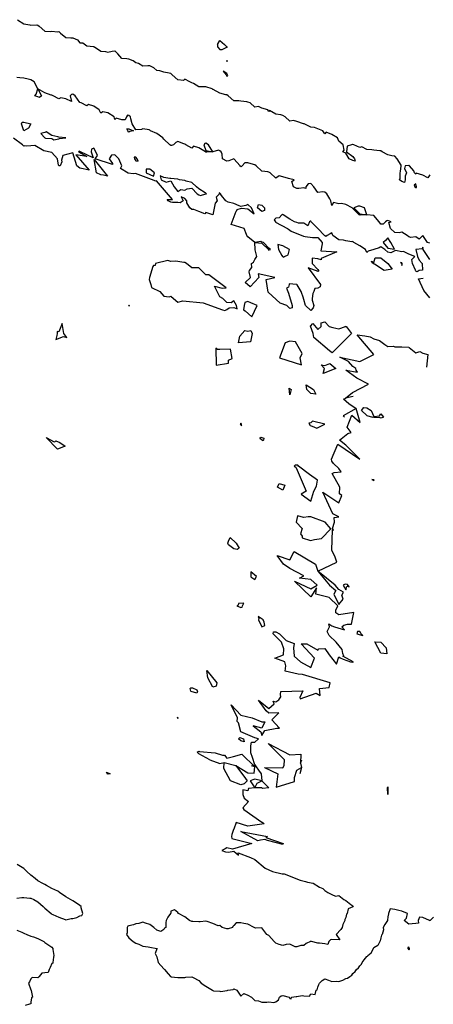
# Model space of a CAD drawing. Header units: inches. Extents: x 158323 to 160611, y 432808 to 437248.
# Tile 143 of 228: x 159388 to 159418, y 436949 to 437019. Entities that reach past the tile are written whole.
import ezdxf

# ---------------------------------------------------------------- set-up
doc = ezdxf.new("R2010")
doc.units = ezdxf.units.IN
doc.header["$MEASUREMENT"] = 0
doc.layers.add('Hoogtelijn-bestaand 5.00 M', color=7, linetype='Continuous', lineweight=15)
doc.layers.add('Hoogtelijn-bestaand 6.00 M', color=7, linetype='Continuous', lineweight=15)

msp = doc.modelspace()

# ---------------------------------------------------------------- linework, layer by layer
at = {"layer": 'Hoogtelijn-bestaand 5.00 M', "color": 252, "linetype": 'Continuous', "lineweight": 25}
msp.add_polyline3d([(159387.75, 436954.056, 5), (159388.096, 436953.904, 5), (159388.25, 436953.846, 5), (159388.452, 436953.75, 5), (159388.75, 436953.621, 5), (159388.924, 436953.576, 5), (159389.25, 436953.448, 5), (159389.659, 436953.25, 5), (159389.75, 436953.166, 5), (159390.018, 436952.982, 5), (159390.25, 436952.84, 5), (159390.305, 436952.75, 5), (159390.322, 436952.678, 5), (159390.378, 436952.25, 5), (159390.369, 436952.131, 5), (159390.307, 436951.75, 5), (159390.302, 436951.698, 5), (159390.25, 436951.663, 5), (159390.112, 436951.388, 5), (159390.042, 436951.25, 5), (159389.972, 436951.028, 5), (159389.75, 436951, 5), (159389.516, 436950.984, 5), (159389.339, 436950.75, 5), (159389.316, 436950.684, 5), (159389.25, 436950.644, 5), (159388.841, 436950.659, 5), (159388.75, 436950.56, 5), (159388.641, 436950.359, 5), (159388.574, 436950.25, 5), (159388.75, 436949.794, 5), (159388.767, 436949.75, 5), (159388.772, 436949.728, 5), (159388.849, 436949.25, 5), (159388.787, 436949.214, 5), (159388.75, 436948.902, 5), (159388.73, 436948.771, 5), (159388.644, 436948.75, 5), (159388.331, 436948.669, 5)], dxfattribs=at)
at = {"layer": 'Hoogtelijn-bestaand 6.00 M', "color": 252, "linetype": 'Continuous', "lineweight": 25}
for p, q in [((159392.079, 437017.75, 6), (159392.25, 437017.543, 6)), ((159392.25, 437017.543, 6), (159392.457, 437017.543, 6)), ((159392.457, 437017.543, 6), (159392.75, 437017.337, 6)), ((159402.074, 437017.426, 6), (159402.25, 437017.725, 6)), ((159402.074, 437017.426, 6), (159402.088, 437017.25, 6)), ((159402.25, 437017.725, 6), (159402.583, 437017.417, 6)), ((159402.583, 437017.417, 6), (159402.75, 437017.262, 6)), ((159392.75, 437017.337, 6), (159393.221, 437017.279, 6)), ((159393.221, 437017.279, 6), (159393.25, 437017.268, 6)), ((159393.25, 437017.268, 6), (159393.3, 437017.25, 6)), ((159393.3, 437017.25, 6), (159393.75, 437016.946, 6)), ((159393.75, 437016.946, 6), (159394.081, 437016.919, 6)), ((159394.081, 437016.919, 6), (159394.25, 437016.881, 6)), ((159394.25, 437016.881, 6), (159394.554, 437016.946, 6)), ((159394.554, 437016.946, 6), (159394.75, 437016.986, 6)), ((159394.75, 437016.986, 6), (159394.966, 437016.75, 6)), ((159402.088, 437017.25, 6), (159402.25, 437017.074, 6)), ((159402.25, 437017.074, 6), (159402.42, 437017.081, 6)), ((159402.42, 437017.081, 6), (159402.75, 437017.243, 6)), ((159402.75, 437017.262, 6), (159402.758, 437017.25, 6)), ((159402.75, 437017.243, 6), (159402.762, 437017.238, 6)), ((159402.758, 437017.25, 6), (159402.762, 437017.238, 6)), ((159411.083, 436992.083, 6), (159411.206, 436992.098, 6)), ((159411.083, 436992.083, 6), (159411.47, 436991.75, 6)), ((159411.206, 436992.098, 6), (159411.217, 436992.133, 6)), ((159411.47, 436991.75, 6), (159411.983, 436991.383, 6)), ((159412.375, 436991.25, 6), (159412.536, 436991.464, 6)), ((159412.536, 436991.464, 6), (159412.75, 436991.422, 6)), ((159412.75, 436991.422, 6), (159413.05, 436991.25, 6)), ((159412.375, 436991.25, 6), (159412.75, 436990.875, 6)), ((159412.75, 436990.875, 6), (159413.15, 436990.75, 6)), ((159413.05, 436991.25, 6), (159413.25, 436990.805, 6)), ((159413.25, 436990.805, 6), (159413.65, 436990.85, 6)), ((159413.65, 436990.85, 6), (159413.75, 436991, 6)), ((159413.75, 436991, 6), (159413.95, 436990.75, 6)), ((159401.524, 436966.25, 6), (159402.25, 436965.982, 6)), ((159402.25, 436965.982, 6), (159402.56, 436966.06, 6)), ((159406.841, 436965.841, 6), (159406.864, 436966.25, 6)), ((159408.014, 436965.995, 6), (159408.076, 436965.699, 6)), ((159394.15, 436965.35, 6), (159394.417, 436965.25, 6)), ((159403.382, 436965.829, 6), (159404.25, 436965.318, 6)), ((159404.25, 436965.318, 6), (159404.705, 436965.295, 6)), ((159404.705, 436965.295, 6), (159404.743, 436965.75, 6)), ((159404.75, 436965.875, 6), (159404.833, 436965.75, 6)), ((159404.833, 436965.75, 6), (159405, 436965.5, 6)), ((159405, 436965.5, 6), (159405.188, 436965.25, 6)), ((159405.442, 436965.686, 6), (159406.75, 436965.675, 6)), ((159405.442, 436965.686, 6), (159406.38, 436965.25, 6)), ((159406.75, 436965.675, 6), (159406.841, 436965.841, 6)), ((159413.067, 436952.433, 6), (159413.224, 436952.75, 6)), ((159413.224, 436952.75, 6), (159413.234, 436952.766, 6)), ((159413.234, 436952.766, 6), (159413.25, 436952.784, 6)), ((159412.409, 436951.75, 6), (159412.567, 436951.933, 6)), ((159412.567, 436951.933, 6), (159412.75, 436952.167, 6)), ((159412.75, 436952.167, 6), (159412.807, 436952.193, 6)), ((159412.807, 436952.193, 6), (159412.831, 436952.25, 6)), ((159412.831, 436952.25, 6), (159413.067, 436952.433, 6)), ((159412.25, 436951.5, 6), (159412.38, 436951.62, 6)), ((159412.38, 436951.62, 6), (159412.409, 436951.75, 6))]:
    msp.add_line(p, q, dxfattribs=at)
for points in [[(159387.797, 437019.203, 6), (159388.25, 437018.903, 6), (159388.673, 437018.827, 6), (159388.75, 437018.821, 6), (159389.174, 437018.826, 6), (159389.25, 437018.803, 6), (159389.326, 437018.75, 6), (159389.75, 437018.392, 6), (159390.134, 437018.366, 6), (159390.25, 437018.377, 6), (159390.656, 437018.344, 6), (159390.75, 437018.354, 6), (159390.854, 437018.25, 6), (159391.25, 437017.919, 6), (159391.606, 437017.894, 6), (159391.75, 437017.903, 6), (159392.079, 437017.75, 6)], [(159417.25, 437008.1, 6), (159417.11, 437007.89, 6), (159416.75, 437008.083, 6), (159416.276, 437008.224, 6), (159416.25, 437008.139, 6), (159416.15, 437008.25, 6), (159416.107, 437008.393, 6), (159415.791, 437008.75, 6), (159415.75, 437008.782, 6), (159415.727, 437008.773, 6), (159415.5, 437008.75, 6), (159415.442, 437008.558, 6), (159415.583, 437008.25, 6), (159415.492, 437008.008, 6), (159415.492, 437007.75, 6), (159415.436, 437007.564, 6), (159415.25, 437007.627, 6), (159415.083, 437007.75, 6), (159415.129, 437007.871, 6), (159415.129, 437008.25, 6), (159415.156, 437008.344, 6), (159415.216, 437008.75, 6), (159415.202, 437008.798, 6), (159414.908, 437009.25, 6), (159414.75, 437009.435, 6), (159414.549, 437009.451, 6), (159414.25, 437009.535, 6), (159413.838, 437009.75, 6), (159413.75, 437009.827, 6), (159413.679, 437009.821, 6), (159413.25, 437009.878, 6), (159413.099, 437009.901, 6), (159412.75, 437009.917, 6), (159412.39, 437010.11, 6), (159412.25, 437010.066, 6), (159411.812, 437010.25, 6), (159411.75, 437010.262, 6), (159411.726, 437010.274, 6), (159411.659, 437010.25, 6), (159411.35, 437010.15, 6), (159411.3, 437009.75, 6), (159411.75, 437009.411, 6), (159411.881, 437009.25, 6), (159411.917, 437009.083, 6), (159411.75, 437009.119, 6), (159411.5, 437009.25, 6), (159411.25, 437009.655, 6), (159411.028, 437009.75, 6), (159411.139, 437009.861, 6), (159411.054, 437010.25, 6), (159410.75, 437010.509, 6), (159410.648, 437010.75, 6), (159410.25, 437010.99, 6), (159409.852, 437011.148, 6), (159409.75, 437011.033, 6), (159409.599, 437011.25, 6), (159409.25, 437011.391, 6), (159409.004, 437011.496, 6), (159408.75, 437011.519, 6), (159408.28, 437011.75, 6), (159408.25, 437011.76, 6), (159408.237, 437011.763, 6), (159407.75, 437011.927, 6), (159407.52, 437011.98, 6), (159407.25, 437011.945, 6), (159406.919, 437012.25, 6), (159406.75, 437012.355, 6), (159406.614, 437012.386, 6), (159406.25, 437012.448, 6), (159405.803, 437012.697, 6), (159405.75, 437012.641, 6), (159405.68, 437012.75, 6), (159405.25, 437012.877, 6), (159405.011, 437012.989, 6), (159404.75, 437012.952, 6), (159404.403, 437013.25, 6), (159404.25, 437013.309, 6), (159404.183, 437013.317, 6), (159403.75, 437013.371, 6), (159403.599, 437013.401, 6), (159403.25, 437013.401, 6), (159402.836, 437013.75, 6), (159402.75, 437013.831, 6), (159402.668, 437013.833, 6), (159402.25, 437013.936, 6), (159401.781, 437014.219, 6), (159401.75, 437014.205, 6), (159401.7, 437014.25, 6), (159401.25, 437014.404, 6), (159401.098, 437014.402, 6), (159400.75, 437014.394, 6), (159400.359, 437014.641, 6), (159400.25, 437014.686, 6), (159400.098, 437014.75, 6), (159399.75, 437014.936, 6), (159399.654, 437014.846, 6), (159399.25, 437014.89, 6), (159398.851, 437015.25, 6), (159398.75, 437015.362, 6), (159398.635, 437015.365, 6), (159398.25, 437015.459, 6), (159397.965, 437015.535, 6), (159397.75, 437015.574, 6), (159397.532, 437015.75, 6), (159397.25, 437015.905, 6), (159397.096, 437015.904, 6), (159396.75, 437015.875, 6), (159396.424, 437016.076, 6), (159396.25, 437016.117, 6), (159396.06, 437016.25, 6), (159395.75, 437016.38, 6), (159395.589, 437016.411, 6), (159395.25, 437016.419, 6), (159394.966, 437016.75, 6)], [(159417.25, 437003.219, 6), (159417.083, 437003.25, 6), (159416.75, 437003.75, 6), (159416.5, 437003.5, 6), (159416.25, 437003.667, 6), (159415.893, 437003.607, 6), (159415.75, 437003.676, 6), (159415.625, 437003.75, 6), (159415.25, 437003.99, 6), (159415.057, 437003.943, 6), (159414.75, 437003.979, 6), (159414.433, 437004.25, 6), (159414.318, 437004.682, 6), (159414.5, 437004.75, 6), (159414.25, 437004.838, 6), (159414.185, 437004.815, 6), (159414.083, 437004.75, 6), (159413.927, 437004.573, 6), (159413.75, 437004.573, 6), (159413.63, 437004.75, 6), (159413.25, 437005.203, 6), (159412.75, 437005.25, 6), (159412.583, 437005.75, 6), (159412.25, 437005.85, 6), (159412.139, 437005.861, 6), (159411.821, 437005.75, 6), (159412.25, 437005.321, 6), (159412.75, 437005.25, 6), (159412.267, 437005.233, 6), (159412.25, 437005.224, 6), (159412.2, 437005.25, 6), (159411.75, 437005.7, 6), (159411.695, 437005.75, 6), (159411.25, 437005.972, 6), (159410.942, 437006.058, 6), (159410.75, 437006.023, 6), (159410.375, 437006.125, 6), (159410.25, 437005.917, 6), (159410.167, 437006.25, 6), (159410.107, 437006.393, 6), (159409.889, 437006.75, 6), (159409.75, 437006.864, 6), (159409.611, 437006.889, 6), (159409.25, 437006.844, 6), (159408.968, 437007.25, 6), (159408.75, 437007.477, 6), (159408.55, 437007.45, 6), (159408.393, 437007.25, 6), (159408.383, 437007.117, 6), (159408.25, 437007.173, 6), (159407.883, 437007.117, 6), (159407.75, 437007.121, 6), (159407.5, 437007.25, 6), (159407.386, 437007.614, 6), (159407.55, 437007.75, 6), (159407.25, 437007.821, 6), (159407.162, 437007.838, 6), (159406.75, 437007.97, 6), (159406.475, 437008.025, 6), (159406.25, 437007.875, 6), (159405.841, 437008.25, 6), (159405.75, 437008.289, 6), (159405.683, 437008.317, 6), (159405.25, 437008.368, 6), (159404.844, 437008.75, 6), (159404.75, 437008.825, 6), (159404.656, 437008.844, 6), (159404.25, 437008.955, 6), (159404.036, 437008.964, 6), (159403.841, 437008.75, 6), (159403.795, 437008.705, 6), (159403.75, 437008.679, 6), (159403.703, 437008.75, 6), (159403.25, 437009.25, 6), (159402.898, 437009.102, 6), (159402.75, 437009.083, 6), (159402.442, 437009.25, 6), (159402.417, 437009.583, 6), (159402.35, 437009.75, 6), (159402.25, 437009.815, 6), (159402.139, 437009.861, 6), (159401.75, 437009.75, 6), (159401.432, 437010.25, 6), (159401.25, 437010.371, 6), (159401.167, 437010.333, 6), (159401.102, 437010.25, 6), (159401.25, 437009.85, 6), (159401.75, 437009.75, 6), (159401.279, 437009.721, 6), (159401.25, 437009.711, 6), (159401.216, 437009.75, 6), (159400.75, 437010.044, 6), (159400.353, 437010.147, 6), (159400.25, 437010, 6), (159399.812, 437010.25, 6), (159399.75, 437010.295, 6), (159399.679, 437010.321, 6), (159399.25, 437010.477, 6), (159399.094, 437010.406, 6), (159398.938, 437010.25, 6), (159398.799, 437010.202, 6), (159398.75, 437010.205, 6), (159398.662, 437010.25, 6), (159398.25, 437010.662, 6), (159398.171, 437010.75, 6), (159397.75, 437011.058, 6), (159397.295, 437011.25, 6), (159397.25, 437011.292, 6), (159397.188, 437011.312, 6), (159396.75, 437011.4, 6), (159396.643, 437011.357, 6), (159396.25, 437011.327, 6), (159395.975, 437011.75, 6), (159395.883, 437012.117, 6), (159395.861, 437012.25, 6), (159395.75, 437012.345, 6), (159395.639, 437012.361, 6), (159395.568, 437012.25, 6), (159395.469, 437012.031, 6), (159395.25, 437012.031, 6), (159394.841, 437012.159, 6), (159394.75, 437012.05, 6), (159394.695, 437012.25, 6), (159394.25, 437012.536, 6), (159393.886, 437012.614, 6), (159393.75, 437012.519, 6), (159393.625, 437012.75, 6), (159393.25, 437013.023, 6), (159392.859, 437013.141, 6), (159392.75, 437013.042, 6), (159392.333, 437013.25, 6), (159392.25, 437013.278, 6), (159391.91, 437013.75, 6), (159391.75, 437013.879, 6), (159391.655, 437013.845, 6), (159391.539, 437013.75, 6), (159391.643, 437013.357, 6), (159391.25, 437013.53, 6), (159390.882, 437013.619, 6), (159390.75, 437013.542, 6), (159390.333, 437013.75, 6), (159390.25, 437013.805, 6), (159390.188, 437013.812, 6), (159389.75, 437013.981, 6), (159389.25, 437014.25, 6), (159389.5, 437013.75, 6), (159389.37, 437013.63, 6), (159389.25, 437013.682, 6), (159389.019, 437013.75, 6), (159389.125, 437013.875, 6), (159389.25, 437014.25, 6), (159388.977, 437014.75, 6), (159388.75, 437014.897, 6), (159388.558, 437014.942, 6), (159388.25, 437015.028, 6), (159387.956, 437015.044, 6), (159387.75, 437015.075, 6)], [(159417.25, 437002.036, 6), (159417.1, 437002.25, 6), (159416.875, 437002.625, 6), (159416.781, 437002.75, 6), (159416.75, 437002.917, 6), (159416.705, 437002.795, 6), (159416.25, 437002.75, 6), (159416.361, 437002.25, 6), (159416.5, 437002, 6), (159416.698, 437001.75, 6), (159416.722, 437001.278, 6), (159416.5, 437001.25, 6), (159416.35, 437001.15, 6), (159416.25, 437001.217, 6), (159416.217, 437001.25, 6), (159416.224, 437001.276, 6), (159416.007, 437001.75, 6), (159415.957, 437002.043, 6), (159416.179, 437002.25, 6), (159415.75, 437002.427, 6), (159415.375, 437002.625, 6), (159415.25, 437002.583, 6), (159414.805, 437002.695, 6), (159414.75, 437002.667, 6), (159414.472, 437002.528, 6), (159414.25, 437002.568, 6), (159414.028, 437002.75, 6), (159413.75, 437002.942, 6), (159413.625, 437002.875, 6), (159413.25, 437002.75, 6), (159412.857, 437002.643, 6), (159412.75, 437002.536, 6), (159412.667, 437002.75, 6), (159412.25, 437003.018, 6), (159411.817, 437003.25, 6), (159411.75, 437003.327, 6), (159411.691, 437003.309, 6), (159411.25, 437003.375, 6), (159411.083, 437003.417, 6), (159410.75, 437003.456, 6), (159410.333, 437003.75, 6), (159410.25, 437003.95, 6), (159410.125, 437003.875, 6), (159409.917, 437003.75, 6), (159409.812, 437003.688, 6), (159409.75, 437003.73, 6), (159409.719, 437003.75, 6), (159409.25, 437004.25, 6), (159408.775, 437004.75, 6), (159408.75, 437004.795, 6), (159408.721, 437004.779, 6), (159408.65, 437004.75, 6), (159408.536, 437004.464, 6), (159408.25, 437004.639, 6), (159407.861, 437004.639, 6), (159407.75, 437004.683, 6), (159407.583, 437004.75, 6), (159407.25, 437004.932, 6), (159406.783, 437005.25, 6), (159406.75, 437005.272, 6), (159406.731, 437005.269, 6), (159406.679, 437005.25, 6), (159406.481, 437005.019, 6), (159406.25, 437005, 6), (159406.125, 437004.875, 6), (159406.228, 437004.75, 6), (159406.216, 437004.716, 6), (159407.071, 437004.25, 6), (159407.158, 437004.204, 6), (159407.337, 437004.076, 6), (159408.214, 437003.714, 6), (159408.347, 437003.701, 6), (159408.88, 437003.62, 6), (159409.25, 437003.606, 6), (159409.553, 437003.25, 6), (159409.557, 437003.153, 6), (159409.457, 437002.665, 6), (159410.61, 437002.59, 6), (159409.497, 437002.127, 6), (159409.48, 437002.02, 6), (159409.25, 437002.096, 6), (159408.854, 437002.146, 6), (159408.837, 437001.75, 6), (159409.25, 437001.337, 6), (159409.287, 437001.25, 6), (159409.292, 437001.208, 6), (159409.281, 437001.189, 6), (159408.552, 437001.448, 6), (159409.433, 437000.25, 6), (159409.422, 437000.078, 6), (159409.25, 437000.002, 6), (159409.043, 436999.957, 6), (159408.953, 436999.75, 6), (159408.896, 436999.604, 6), (159408.843, 436999.25, 6), (159408.856, 436999.144, 6), (159408.954, 436998.75, 6), (159408.926, 436998.574, 6), (159408.75, 436998.387, 6), (159408.371, 436998.75, 6), (159408.25, 436999.173, 6), (159408.231, 436999.25, 6), (159408.216, 436999.284, 6), (159408.064, 436999.75, 6), (159407.765, 437000.235, 6), (159407.757, 437000.25, 6), (159407.718, 437000.266, 6), (159407.205, 437000.295, 6), (159407.211, 437000.25, 6), (159407.143, 437000.053, 6), (159407.004, 436999.997, 6), (159407.162, 436999.632, 6), (159407.407, 436998.75, 6), (159407.41, 436998.59, 6), (159407.25, 436998.545, 6), (159407.045, 436998.75, 6), (159406.563, 436998.922, 6), (159405.699, 436999.699, 6), (159405.549, 437000.601, 6), (159406.17, 437000.75, 6), (159404.989, 437001.011, 6), (159405.029, 437000.75, 6), (159404.413, 437000.076, 6), (159404.06, 437000.405, 6), (159404.428, 437000.75, 6), (159404.336, 437001.164, 6), (159404.361, 437001.25, 6), (159404.531, 437001.469, 6), (159404.51, 437001.75, 6), (159404.649, 437001.851, 6), (159404.75, 437002.034, 6), (159404.888, 437002.25, 6), (159404.769, 437002.731, 6), (159404.763, 437002.75, 6), (159404.75, 437003.25, 6), (159404.25, 437003.661, 6), (159404.166, 437003.75, 6), (159404.163, 437003.837, 6), (159403.974, 437004.25, 6), (159403.054, 437004.549, 6), (159403.419, 437005.497, 6), (159403.46, 437005.54, 6), (159403.487, 437005.632, 6), (159403.783, 437005.717, 6), (159404.25, 437005.679, 6), (159404.688, 437005.312, 6), (159404.519, 437005.75, 6), (159404.25, 437005.969, 6), (159404.104, 437005.896, 6), (159403.75, 437005.825, 6), (159403.625, 437005.875, 6), (159403.25, 437006.045, 6), (159402.844, 437006.156, 6), (159402.667, 437006.25, 6), (159402.375, 437006.625, 6), (159402.295, 437006.75, 6), (159402.25, 437006.792, 6), (159402.188, 437006.812, 6), (159402.217, 437006.75, 6), (159401.992, 437006.509, 6), (159402.058, 437006.25, 6), (159401.909, 437006.08, 6), (159401.75, 437005.25, 6), (159401.25, 437005.413, 6), (159401.177, 437005.323, 6), (159400.75, 437005.484, 6), (159400.379, 437005.621, 6), (159400.25, 437005.626, 6), (159400.103, 437005.75, 6), (159399.893, 437006.107, 6), (159399.882, 437006.25, 6), (159399.75, 437006.401, 6), (159399.472, 437006.528, 6), (159399.622, 437006.25, 6), (159399.413, 437006.087, 6), (159399.25, 437006.122, 6), (159398.872, 437006.128, 6), (159398.75, 437006.156, 6), (159398.549, 437006.25, 6), (159398.482, 437006.339, 6), (159398.871, 437006.345, 6), (159397.709, 437007.669, 6), (159397.638, 437007.638, 6), (159397.557, 437007.702, 6), (159396.218, 437008.186, 6), (159396.044, 437008.182, 6), (159395.686, 437008.218, 6), (159395.15, 437008.55, 6), (159395.25, 437008.75, 6), (159395.031, 437009.25, 6), (159394.75, 437009.523, 6), (159394.493, 437009.507, 6), (159394.341, 437009.25, 6), (159394.583, 437008.917, 6), (159394.568, 437008.841, 6), (159393.341, 437009.25, 6), (159393.513, 437009.487, 6), (159393.389, 437009.75, 6), (159393.25, 437010, 6), (159393.065, 437009.935, 6), (159393.042, 437009.75, 6), (159393.188, 437009.312, 6), (159392.283, 437009.75, 6), (159392.25, 437009.768, 6), (159392.205, 437009.795, 6), (159392.15, 437009.75, 6), (159392.75, 437009.417, 6), (159391.964, 437009.536, 6), (159392.897, 437008.427, 6), (159392.479, 437008.521, 6), (159392.25, 437008.576, 6), (159392.026, 437008.75, 6), (159391.75, 437009.681, 6), (159391.014, 437009.487, 6), (159390.932, 437009.159, 6), (159390.957, 437009.043, 6), (159390.845, 437008.75, 6), (159390.764, 437008.736, 6), (159390.75, 437008.738, 6), (159390.733, 437008.75, 6), (159390.709, 437008.791, 6), (159390.645, 437009.25, 6), (159390.25, 437009.696, 6), (159389.673, 437009.827, 6), (159389.021, 437010.209, 6), (159388.458, 437010.146, 6), (159388.32, 437010.18, 6), (159388.25, 437010.164, 6), (159388.15, 437010.25, 6), (159387.51, 437010.731, 6)], [(159417.25, 436999.3, 6), (159416.818, 436999.818, 6), (159416.447, 437000.651, 6), (159416.783, 437000.717, 6)], [(159411.766, 436992.25, 6), (159411.217, 436992.133, 6), (159411.73, 436992.53, 6), (159412.865, 436993.112, 6), (159412.038, 436993.547, 6), (159411.25, 436994.125, 6), (159412.083, 436993.972, 6), (159412, 436994.125, 6), (159411.972, 436994.25, 6), (159411.75, 436994.393, 6), (159411.438, 436994.75, 6), (159410.812, 436995.062, 6), (159412.25, 436994.75, 6), (159413.25, 436995.25, 6), (159412.064, 436996.645, 6), (159412.609, 436996.571, 6), (159412.992, 436996.508, 6), (159413.25, 436996.374, 6), (159413.655, 436996.25, 6), (159414.036, 436995.964, 6), (159414.25, 436995.829, 6), (159414.66, 436995.84, 6), (159414.75, 436995.798, 6), (159415.196, 436995.804, 6), (159415.25, 436995.784, 6), (159415.741, 436995.759, 6), (159415.75, 436995.756, 6), (159415.767, 436995.75, 6), (159416.25, 436995.356, 6), (159416.542, 436995.458, 6), (159416.75, 436995.347, 6), (159417.114, 436995.25, 6), (159417.023, 436994.341, 6)], [(159401.524, 436966.25, 6), (159400.75, 436966.671, 6), (159400.628, 436966.791, 6), (159400.75, 436966.857, 6), (159400.795, 436966.841, 6), (159401.917, 436966.75, 6), (159402.434, 436966.566, 6), (159402.59, 436966.57, 6), (159402.75, 436966.368, 6), (159403.221, 436966.485, 6), (159403.807, 436966.636, 6), (159404.743, 436965.75, 6), (159404.528, 436965.805, 6), (159404.75, 436965.875, 6), (159404.583, 436966.417, 6), (159404.464, 436966.75, 6), (159404.464, 436967.036, 6), (159404.45, 436967.25, 6), (159404.5, 436967.5, 6), (159404.75, 436967.5, 6), (159405.015, 436967.75, 6), (159404.75, 436967.825, 6), (159403.744, 436968.25, 6), (159403.57, 436968.891, 6), (159403.491, 436968.991, 6), (159403.5, 436969.25, 6), (159403.05, 436970.183, 6), (159403.75, 436969.439, 6), (159404.558, 436969.25, 6), (159405.25, 436968.964, 6), (159405.464, 436968.964, 6), (159405.25, 436968.513, 6), (159404.625, 436968.667, 6), (159405.168, 436968.25, 6), (159405.25, 436967.972, 6), (159405.45, 436968.35, 6), (159406.312, 436968.5, 6), (159406.5, 436968.5, 6), (159405.964, 436969.107, 6), (159406.456, 436969.603, 6), (159405.75, 436969.583, 6), (159405.562, 436969.75, 6), (159405, 436970.5, 6), (159405.75, 436969.927, 6), (159406.117, 436970.25, 6), (159406.068, 436970.432, 6), (159406.25, 436970.393, 6), (159406.458, 436970.542, 6), (159406.607, 436970.75, 6), (159406.583, 436970.917, 6), (159406.603, 436971.132, 6), (159408.169, 436971.169, 6), (159407.972, 436970.695, 6), (159407.985, 436970.603, 6), (159409.122, 436971.007, 6), (159409.422, 436970.854, 6), (159409.359, 436971.344, 6), (159410.05, 436971.425, 6), (159410.119, 436971.75, 6), (159408.159, 436972.341, 6), (159407.838, 436972.368, 6), (159406.917, 436972.583, 6), (159406.972, 436972.972, 6), (159406.893, 436973.25, 6), (159406.169, 436973.52, 6), (159406.795, 436973.75, 6), (159406.809, 436974.191, 6), (159406.65, 436974.65, 6), (159406.05, 436975.25, 6), (159406.09, 436975.41, 6), (159406.25, 436975.41, 6), (159406.517, 436975.25, 6), (159406.983, 436974.783, 6), (159407.558, 436974.558, 6), (159407.5, 436974.25, 6), (159407.55, 436973.65, 6), (159408, 436973.25, 6), (159408.75, 436972.85, 6), (159409.007, 436973.507, 6), (159408.062, 436974.542, 6), (159408.458, 436974.542, 6), (159409.25, 436974.089, 6), (159409.325, 436974.175, 6), (159409.75, 436974.198, 6), (159410.05, 436973.75, 6), (159410.577, 436973.096, 6), (159410.75, 436973.607, 6), (159410.85, 436973.55, 6), (159411.05, 436973.45, 6), (159411.583, 436973.25, 6), (159411.75, 436973.224, 6), (159411.774, 436973.226, 6), (159411.786, 436973.25, 6), (159411.031, 436973.656, 6), (159411.103, 436973.662, 6), (159411.028, 436973.861, 6), (159411, 436974.125, 6), (159410.55, 436974.65, 6), (159410.05, 436975.15, 6), (159409.917, 436975.417, 6), (159410.083, 436975.75, 6), (159410.028, 436975.972, 6), (159410.25, 436975.824, 6), (159410.45, 436975.75, 6), (159411.15, 436975.55, 6), (159410.964, 436975.75, 6), (159411.117, 436975.883, 6), (159411.361, 436975.945, 6), (159411.667, 436975.945, 6), (159411.823, 436976.787, 6), (159410.75, 436976.629, 6), (159410.544, 436976.75, 6), (159410.544, 436976.956, 6), (159410.667, 436977.25, 6), (159410.05, 436977.85, 6), (159409.098, 436978.098, 6), (159409.15, 436978.55, 6), (159408.75, 436977.91, 6), (159407.591, 436979.023, 6), (159408.75, 436978.474, 6), (159409.206, 436978.75, 6), (159408.75, 436979.139, 6), (159407.932, 436979.25, 6), (159408.25, 436979.417, 6), (159407.25, 436979.927, 6), (159406.792, 436980.25, 6), (159406.333, 436980.861, 6), (159407.25, 436980.555, 6), (159407.547, 436981.142, 6), (159409.083, 436980.25, 6), (159409.25, 436979.75, 6), (159410.091, 436978.75, 6), (159410.539, 436978.355, 6), (159410.402, 436978.098, 6), (159410.75, 436977.35, 6), (159411.058, 436977.75, 6), (159410.972, 436978.028, 6), (159411.083, 436978.25, 6), (159410.75, 436978.432, 6), (159410.5, 436978.75, 6), (159409.25, 436979.75, 6), (159410.619, 436980.382, 6), (159410.5, 436980.75, 6), (159410.25, 436981.25, 6), (159410.294, 436982.706, 6), (159410.375, 436982.667, 6), (159410.286, 436982.786, 6), (159410.44, 436983.25, 6), (159410.408, 436983.592, 6), (159410.75, 436983.625, 6), (159410.333, 436983.833, 6), (159409.596, 436985.404, 6), (159410.75, 436984.635, 6), (159410.955, 436985.159, 6), (159410.786, 436985.286, 6), (159410.817, 436985.75, 6), (159410.275, 436986.725, 6), (159410.406, 436986.812, 6), (159410.917, 436986.861, 6), (159410.75, 436987.083, 6), (159410.365, 436987.442, 6), (159410.25, 436987.625, 6), (159410.221, 436987.75, 6), (159410.667, 436988.833, 6), (159412.25, 436987.75, 6), (159411.25, 436988.75, 6), (159410.805, 436989.111, 6), (159411.402, 436989.598, 6), (159411.632, 436989.662, 6), (159411.35, 436990.05, 6), (159411.673, 436990.904, 6), (159412.281, 436990.375, 6), (159411.983, 436991.383, 6), (159411.05, 436990.85, 6), (159411.15, 436990.75, 6)], [(159413.95, 436990.75, 6), (159413.778, 436990.695, 6), (159413.706, 436990.706, 6), (159413.25, 436990.727, 6), (159413.15, 436990.75, 6)], [(159406.864, 436966.25, 6), (159405.707, 436967.407, 6), (159407.25, 436966.596, 6), (159408.044, 436966.647, 6), (159408.014, 436965.995, 6), (159408.112, 436966.25, 6)], [(159394.417, 436965.25, 6), (159394.274, 436965.226, 6), (159394.217, 436965.226, 6), (159394.15, 436965.35, 6)], [(159405.188, 436965.25, 6), (159405.25, 436964.75, 6), (159405.75, 436964.25, 6), (159405.299, 436964.201, 6), (159405.25, 436964.232, 6), (159404.75, 436964.25, 6), (159404.917, 436964.583, 6), (159405.25, 436964.75, 6), (159404.75, 436964.861, 6), (159404.673, 436964.827, 6), (159404.417, 436964.75, 6), (159404.75, 436964.25, 6), (159404.303, 436964.197, 6), (159404.25, 436964.033, 6), (159403.896, 436964.104, 6), (159403.88, 436963.75, 6), (159403.992, 436963.492, 6), (159404.302, 436963.25, 6), (159403.883, 436962.817, 6), (159403.964, 436962.679, 6), (159405.25, 436961.789, 6), (159405.27, 436961.79, 6), (159405.337, 436961.728, 6), (159405.404, 436961.673, 6), (159404.25, 436961.5, 6), (159403.417, 436961.75, 6), (159403.25, 436961.292, 6), (159403.225, 436961.275, 6), (159403.221, 436961.25, 6), (159403.098, 436960.902, 6), (159403.075, 436960.75, 6), (159403.104, 436960.604, 6), (159404.539, 436960.25, 6), (159403.155, 436959.845, 6), (159402.75, 436959.935, 6), (159402.636, 436959.864, 6), (159402.393, 436959.75, 6), (159402.662, 436959.662, 6), (159402.869, 436959.631, 6), (159403.25, 436959.695, 6), (159403.583, 436959.417, 6), (159403.558, 436959.596, 6), (159404.446, 436959.25, 6), (159404.75, 436959.101, 6), (159405.495, 436958.498, 6), (159406.002, 436958.253, 6), (159406.693, 436958.086, 6), (159406.832, 436958.086, 6), (159407.989, 436957.62, 6), (159408.362, 436957.526, 6), (159408.513, 436957.487, 6), (159408.92, 436957.41, 6), (159409.377, 436957.123, 6), (159409.605, 436957.04, 6), (159409.75, 436956.891, 6), (159409.975, 436956.75, 6), (159410.25, 436956.608, 6), (159410.503, 436956.497, 6), (159410.75, 436956.544, 6), (159411.113, 436956.25, 6), (159411.25, 436956.17, 6), (159411.6, 436955.9, 6), (159411.75, 436955.783, 6), (159411.776, 436955.737, 6), (159411.75, 436955.729, 6), (159411.428, 436955.572, 6), (159411.356, 436955.25, 6), (159411.302, 436955.198, 6), (159411.25, 436954.96, 6), (159411.174, 436954.826, 6), (159411.189, 436954.75, 6), (159411.038, 436954.462, 6), (159410.985, 436954.25, 6), (159410.903, 436954.097, 6), (159410.548, 436953.75, 6), (159410.831, 436953.363, 6), (159410.25, 436953.389, 6), (159410.149, 436953.351, 6), (159410.034, 436953.25, 6), (159409.962, 436953.038, 6), (159409.75, 436953.08, 6), (159409.378, 436953.123, 6), (159409.25, 436953.115, 6), (159408.797, 436953.25, 6), (159408.75, 436953.259, 6), (159408.741, 436953.259, 6), (159408.718, 436953.25, 6), (159408.404, 436953.096, 6), (159408.25, 436952.963, 6), (159408.033, 436952.967, 6), (159407.75, 436952.856, 6), (159407.631, 436952.869, 6), (159407.25, 436953.06, 6), (159406.977, 436953.023, 6), (159406.75, 436952.949, 6), (159406.478, 436953.022, 6), (159406.25, 436953.127, 6), (159406.126, 436953.25, 6), (159405.75, 436953.663, 6), (159405.615, 436953.75, 6), (159405.25, 436954.213, 6), (159404.801, 436954.199, 6), (159404.75, 436954.224, 6), (159404.693, 436954.25, 6), (159404.25, 436954.481, 6), (159403.972, 436954.528, 6), (159403.75, 436954.576, 6), (159403.422, 436954.578, 6), (159403.25, 436954.398, 6), (159403.174, 436954.326, 6), (159403.144, 436954.25, 6), (159402.844, 436954.156, 6), (159402.75, 436954.141, 6), (159402.405, 436954.25, 6), (159402.25, 436954.388, 6), (159402.136, 436954.364, 6), (159401.75, 436954.523, 6), (159401.334, 436954.666, 6), (159401.25, 436954.688, 6), (159400.851, 436954.649, 6), (159400.75, 436954.64, 6), (159400.326, 436954.674, 6), (159400.25, 436954.685, 6), (159400.083, 436954.75, 6), (159399.75, 436955.009, 6), (159399.302, 436955.25, 6), (159399.25, 436955.32, 6), (159399, 436955.5, 6), (159398.75, 436955.417, 6), (159398.734, 436955.266, 6), (159398.722, 436955.25, 6), (159398.522, 436954.978, 6), (159398.417, 436954.75, 6), (159398.394, 436954.606, 6), (159398.389, 436954.25, 6), (159398.299, 436954.201, 6), (159398.25, 436954.096, 6), (159398.04, 436953.96, 6), (159397.75, 436954.065, 6), (159397.522, 436954.25, 6), (159397.25, 436954.458, 6), (159396.942, 436954.558, 6), (159396.75, 436954.633, 6), (159396.463, 436954.537, 6), (159396.25, 436954.501, 6), (159396.072, 436954.428, 6), (159395.75, 436954.356, 6), (159395.665, 436954.335, 6), (159395.628, 436954.25, 6), (159395.63, 436953.87, 6), (159395.582, 436953.75, 6), (159395.75, 436953.513, 6), (159396.044, 436953.25, 6), (159396.25, 436953.131, 6), (159396.454, 436953.046, 6), (159396.75, 436952.903, 6), (159397.136, 436952.864, 6), (159397.25, 436952.847, 6), (159397.747, 436952.753, 6), (159397.75, 436952.755, 6), (159397.753, 436952.75, 6), (159397.752, 436952.748, 6), (159397.75, 436952.717, 6), (159397.623, 436952.377, 6), (159397.706, 436952.25, 6), (159397.75, 436952.141, 6), (159397.835, 436951.75, 6), (159398.25, 436951.275, 6), (159398.292, 436951.25, 6), (159398.56, 436950.94, 6), (159398.718, 436950.75, 6), (159398.75, 436950.729, 6), (159398.777, 436950.723, 6), (159399.25, 436950.658, 6), (159399.338, 436950.662, 6), (159399.75, 436950.676, 6), (159399.82, 436950.68, 6), (159400.25, 436950.718, 6), (159400.335, 436950.666, 6), (159400.75, 436950.451, 6), (159400.908, 436950.25, 6), (159401.25, 436950.042, 6), (159401.727, 436949.75, 6), (159401.75, 436949.727, 6), (159401.789, 436949.711, 6), (159402.25, 436949.679, 6), (159402.326, 436949.674, 6), (159402.75, 436949.734, 6), (159402.766, 436949.734, 6), (159402.821, 436949.75, 6), (159403.198, 436949.802, 6), (159403.25, 436949.852, 6), (159403.469, 436949.75, 6), (159403.75, 436949.324, 6), (159403.971, 436949.529, 6), (159404.25, 436949.413, 6), (159404.518, 436949.25, 6), (159404.75, 436949.031, 6), (159405.01, 436948.99, 6), (159405.25, 436948.894, 6), (159405.602, 436948.898, 6), (159405.75, 436948.929, 6), (159406.115, 436948.886, 6), (159406.25, 436948.924, 6), (159406.438, 436949.062, 6), (159406.518, 436949.25, 6), (159406.64, 436949.36, 6), (159406.75, 436949.368, 6), (159407.198, 436949.25, 6), (159407.25, 436949.171, 6), (159407.35, 436949.15, 6), (159407.365, 436949.25, 6), (159407.7, 436949.3, 6), (159407.75, 436949.296, 6), (159408.127, 436949.373, 6), (159408.25, 436949.352, 6), (159408.658, 436949.342, 6), (159408.75, 436949.487, 6), (159409.048, 436949.452, 6), (159409.138, 436949.75, 6), (159409.211, 436949.789, 6), (159409.25, 436949.964, 6), (159409.33, 436950.17, 6), (159409.368, 436950.25, 6), (159409.549, 436950.451, 6), (159409.75, 436950.575, 6), (159410.019, 436950.481, 6), (159410.25, 436950.379, 6), (159410.588, 436950.412, 6), (159410.75, 436950.383, 6), (159411.033, 436950.467, 6), (159411.25, 436950.59, 6), (159411.379, 436950.621, 6), (159411.528, 436950.75, 6), (159411.67, 436950.83, 6), (159411.75, 436950.954, 6), (159411.906, 436951.094, 6), (159412.005, 436951.25, 6), (159412.15, 436951.35, 6), (159412.25, 436951.5, 6)], [(159406.38, 436965.25, 6), (159406.355, 436964.855, 6), (159406.264, 436964.279, 6), (159407.573, 436964.702, 6), (159407.573, 436964.976, 6), (159407.741, 436965.514, 6), (159408.076, 436965.699, 6), (159407.964, 436965.25, 6)], [(159387.75, 436956.353, 6), (159388.103, 436956.397, 6), (159388.25, 436956.389, 6), (159388.657, 436956.343, 6), (159388.75, 436956.349, 6), (159388.958, 436956.25, 6), (159389.25, 436956.079, 6), (159389.629, 436955.75, 6), (159389.75, 436955.638, 6), (159390.184, 436955.25, 6), (159390.25, 436955.208, 6), (159390.315, 436955.185, 6), (159390.75, 436954.991, 6), (159391.195, 436954.805, 6), (159391.25, 436954.791, 6), (159391.62, 436954.88, 6), (159391.75, 436954.888, 6), (159392.031, 436954.969, 6), (159392.25, 436955.074, 6), (159392.393, 436955.107, 6), (159392.456, 436955.25, 6), (159392.346, 436955.654, 6), (159392.343, 436955.75, 6), (159392.25, 436955.824, 6), (159392.065, 436955.935, 6), (159391.75, 436956.148, 6), (159391.564, 436956.25, 6), (159391.25, 436956.435, 6), (159390.797, 436956.75, 6), (159390.75, 436956.795, 6), (159390.667, 436956.833, 6), (159390.25, 436957.043, 6), (159389.87, 436957.25, 6), (159389.75, 436957.333, 6), (159389.606, 436957.394, 6), (159389.25, 436957.587, 6), (159389.057, 436957.75, 6), (159388.75, 436957.992, 6), (159388.449, 436958.25, 6), (159388.25, 436958.459, 6), (159387.763, 436958.75, 6)], [(159417.515, 436954.985, 6), (159417.27, 436954.75, 6), (159417.26, 436954.74, 6), (159417.25, 436954.728, 6), (159417.221, 436954.75, 6), (159416.75, 436954.955, 6), (159416.508, 436954.992, 6), (159416.417, 436954.75, 6), (159416.45, 436954.55, 6), (159416.25, 436954.528, 6), (159416, 436954.5, 6), (159415.75, 436954.472, 6), (159415.417, 436954.75, 6), (159415.578, 436954.922, 6), (159415.663, 436955.25, 6), (159415.25, 436955.408, 6), (159415.029, 436955.471, 6), (159414.75, 436955.524, 6), (159414.428, 436955.572, 6), (159414.297, 436955.25, 6), (159414.289, 436955.211, 6), (159414.25, 436955, 6), (159414.238, 436954.762, 6), (159414.232, 436954.75, 6), (159414.045, 436954.455, 6), (159413.912, 436954.25, 6), (159413.933, 436954.067, 6), (159413.841, 436953.75, 6), (159413.809, 436953.691, 6), (159413.75, 436953.512, 6), (159413.709, 436953.291, 6), (159413.69, 436953.25, 6), (159413.533, 436952.967, 6), (159413.25, 436952.784, 6)]]:
    msp.add_polyline3d(points, dxfattribs=at)
for points in [[(159402.722, 437016.25, 6), (159402.75, 437016.221, 6), (159402.765, 437016.235, 6), (159402.804, 437016.25, 6), (159402.75, 437016.269, 6), (159402.729, 437016.271, 6)], [(159402.475, 437015.525, 6), (159402.687, 437015.25, 6), (159402.75, 437015.172, 6), (159402.807, 437015.193, 6), (159402.803, 437015.25, 6), (159402.75, 437015.342, 6)], [(159388.083, 437011.75, 6), (159388.131, 437011.869, 6), (159388.25, 437011.869, 6), (159388.75, 437011.75, 6), (159388.562, 437011.438, 6), (159388.25, 437011.25, 6)], [(159389.45, 437011.05, 6), (159389.736, 437010.75, 6), (159389.776, 437010.724, 6), (159390.25, 437010.709, 6), (159390.389, 437010.611, 6), (159390.75, 437010.683, 6), (159390.794, 437010.706, 6), (159391.25, 437010.75, 6), (159390.75, 437010.79, 6), (159390.673, 437010.827, 6), (159390.25, 437010.906, 6), (159389.833, 437011.167, 6), (159389.75, 437011.125, 6)], [(159395.596, 437011.404, 6), (159395.75, 437011.404, 6), (159396.083, 437011.25, 6), (159395.804, 437011.196, 6), (159395.75, 437011.163, 6), (159395.67, 437011.25, 6)], [(159393.274, 437009.201, 6), (159394.22, 437008.015, 6), (159393.93, 437008.07, 6), (159393.75, 437008.107, 6), (159393.44, 437008.25, 6)], [(159396.131, 437009.369, 6), (159396.15, 437009.25, 6), (159396.25, 437009.094, 6), (159396.417, 437009.083, 6), (159396.333, 437009.25, 6), (159396.25, 437009.364, 6)], [(159396.975, 437008.25, 6), (159397.5, 437008, 6), (159397.573, 437008.25, 6), (159397.25, 437008.512, 6), (159396.988, 437008.512, 6)], [(159397.981, 437008.019, 6), (159398.055, 437007.75, 6), (159398.417, 437007.583, 6), (159398.75, 437007.662, 6), (159398.983, 437007.25, 6), (159399.25, 437006.917, 6), (159399.455, 437007.045, 6), (159399.75, 437007.011, 6), (159399.904, 437007.096, 6), (159400.25, 437007.142, 6), (159400.617, 437006.75, 6), (159400.75, 437006.673, 6), (159400.867, 437006.633, 6), (159401.25, 437006.741, 6), (159401.27, 437006.73, 6), (159401.283, 437006.75, 6), (159401.25, 437006.783, 6), (159401.188, 437006.812, 6), (159400.75, 437007.104, 6), (159400.575, 437007.25, 6), (159400.25, 437007.545, 6), (159399.844, 437007.656, 6), (159399.75, 437007.688, 6), (159399.375, 437007.75, 6), (159399.25, 437007.795, 6), (159399.214, 437007.786, 6), (159398.75, 437007.844, 6), (159398.671, 437007.829, 6), (159398.25, 437007.902, 6)], [(159416.136, 437007.364, 6), (159416.172, 437007.25, 6), (159416.25, 437007.193, 6), (159416.294, 437007.206, 6), (159416.302, 437007.25, 6), (159416.25, 437007.458, 6)], [(159404.927, 437005.75, 6), (159405.021, 437005.979, 6), (159405.25, 437005.927, 6), (159405.446, 437005.75, 6), (159405.44, 437005.56, 6), (159405.25, 437005.475, 6)], [(159404.75, 437003.25, 6), (159405.25, 437003.224, 6), (159405.73, 437002.75, 6), (159405.722, 437002.722, 6), (159405.771, 437002.729, 6), (159405.857, 437002.75, 6), (159405.75, 437002.85, 6), (159405.375, 437003.25, 6), (159405.25, 437003.285, 6), (159405.167, 437003.333, 6)], [(159413.924, 437003.25, 6), (159414.25, 437002.855, 6), (159414.719, 437002.781, 6), (159414.458, 437003.25, 6), (159414.25, 437003.591, 6), (159414.087, 437003.413, 6)], [(159406.393, 437003.107, 6), (159406.427, 437002.75, 6), (159406.673, 437002.327, 6), (159406.735, 437002.25, 6), (159406.821, 437002.214, 6), (159406.861, 437002.25, 6), (159407.12, 437002.38, 6), (159407.226, 437002.75, 6), (159406.75, 437003.028, 6)], [(159397.185, 437000.605, 6), (159397.314, 437000.25, 6), (159397.354, 437000.049, 6), (159397.953, 436999.75, 6), (159398.25, 436999.428, 6), (159398.627, 436999.373, 6), (159398.75, 436999.429, 6), (159398.927, 436999.25, 6), (159399.25, 436998.993, 6), (159399.59, 436999.09, 6), (159401.047, 436998.953, 6), (159402.427, 436998.444, 6), (159402.599, 436998.401, 6), (159402.75, 436998.458, 6), (159402.912, 436998.589, 6), (159403.25, 436998.611, 6), (159403.48, 436998.52, 6), (159403.448, 436998.75, 6), (159403.25, 436999.09, 6), (159403.061, 436998.939, 6), (159402.75, 436998.964, 6), (159402.452, 436999.25, 6), (159402.25, 436999.366, 6), (159402.048, 436999.75, 6), (159401.864, 437000.136, 6), (159402.404, 436999.981, 6), (159402.699, 437000.026, 6), (159401.448, 437000.948, 6), (159401.25, 437000.948, 6), (159400.933, 437001.25, 6), (159400.75, 437001.448, 6), (159400.55, 437001.45, 6), (159400.25, 437001.456, 6), (159399.857, 437001.75, 6), (159399.75, 437001.817, 6), (159399.664, 437001.836, 6), (159399.25, 437001.896, 6), (159399.083, 437001.917, 6), (159398.75, 437001.907, 6), (159398.518, 437001.982, 6), (159397.65, 437001.75, 6), (159397.633, 437001.622, 6), (159397.508, 437001.621, 6), (159397.461, 437001.539, 6), (159397.227, 437000.75, 6)], [(159413.083, 437001.917, 6), (159413.25, 437001.827, 6), (159413.343, 437002.157, 6), (159413.75, 437002.171, 6), (159414.25, 437001.75, 6), (159414.55, 437001.35, 6), (159413.992, 437001.265, 6), (159413.288, 437001.712, 6), (159413.274, 437001.703, 6), (159413.132, 437001.809, 6)], [(159415.167, 437001.833, 6), (159415.232, 437001.75, 6), (159415.25, 437001.625, 6), (159415.283, 437001.717, 6), (159415.276, 437001.75, 6), (159415.25, 437001.805, 6)], [(159395.718, 436998.75, 6), (159395.794, 436998.739, 6), (159395.767, 436998.75, 6), (159395.75, 436998.765, 6), (159395.734, 436998.766, 6), (159395.719, 436998.76, 6)], [(159403.946, 436998.446, 6), (159404.059, 436998.367, 6), (159404.522, 436997.934, 6), (159404.914, 436998.75, 6), (159404.451, 436998.951, 6), (159404.25, 436999.027, 6), (159404.035, 436998.965, 6), (159403.978, 436998.75, 6)], [(159390.533, 436996.315, 6), (159391.076, 436996.533, 6), (159391.321, 436996.464, 6), (159391.167, 436996.646, 6), (159391.107, 436996.75, 6), (159390.988, 436997.464, 6), (159390.75, 436996.866, 6), (159390.615, 436996.885, 6), (159390.615, 436996.75, 6), (159390.603, 436996.603, 6)], [(159403.571, 436996.071, 6), (159403.669, 436996.556, 6), (159404.026, 436996.974, 6), (159404.25, 436996.923, 6), (159404.461, 436996.961, 6), (159404.552, 436996.75, 6), (159404.448, 436996.156, 6)], [(159408.732, 436997.268, 6), (159408.891, 436997.468, 6), (159409.25, 436997.024, 6), (159409.495, 436997.25, 6), (159409.495, 436997.505, 6), (159409.75, 436997.593, 6), (159410.066, 436997.25, 6), (159410.325, 436997.175, 6), (159410.75, 436997.082, 6), (159411.215, 436997.25, 6), (159411.236, 436997.264, 6), (159411.25, 436997.26, 6), (159411.28, 436997.25, 6), (159411.375, 436997.125, 6), (159411.648, 436996.75, 6), (159410.285, 436995.356, 6), (159410.073, 436995.515, 6), (159408.952, 436996.452, 6), (159408.909, 436996.75, 6)], [(159401.952, 436995.697, 6), (159401.995, 436994.487, 6), (159402.868, 436994.632, 6), (159402.859, 436994.844, 6), (159403.125, 436994.958, 6), (159403.007, 436995.628, 6), (159402.25, 436995.609, 6), (159402.07, 436995.609, 6)], [(159406.513, 436995.013, 6), (159408.073, 436994.515, 6), (159407.995, 436995.005, 6), (159408.136, 436995.307, 6), (159407.657, 436996.157, 6), (159407.25, 436996.188, 6), (159406.914, 436996.086, 6)], [(159409.492, 436994.509, 6), (159409.75, 436994.464, 6), (159410.107, 436994.607, 6), (159410.539, 436994.25, 6), (159409.629, 436993.887, 6), (159409.714, 436994.25, 6)], [(159407.205, 436992.841, 6), (159407.345, 436992.75, 6), (159407.25, 436992.35, 6)], [(159408.42, 436993.08, 6), (159408.941, 436992.75, 6), (159409.095, 436992.405, 6), (159408.75, 436992.466, 6), (159408.46, 436992.75, 6)], [(159403.705, 436990.273, 6), (159403.783, 436990.152, 6), (159403.791, 436990.169, 6), (159403.802, 436990.25, 6), (159403.75, 436990.325, 6), (159403.715, 436990.285, 6)], [(159408.614, 436990.341, 6), (159408.703, 436990.155, 6), (159408.837, 436990.12, 6), (159409.179, 436989.964, 6), (159409.75, 436990.25, 6), (159408.861, 436990.472, 6), (159408.75, 436990.361, 6)], [(159389.824, 436989.305, 6), (159390.411, 436989.004, 6), (159390.477, 436989.023, 6), (159390.533, 436989.076, 6), (159390.82, 436988.958, 6), (159391.195, 436988.695, 6), (159390.654, 436988.461, 6)], [(159405.122, 436989.25, 6), (159405.169, 436989.331, 6), (159405.25, 436989.318, 6), (159405.389, 436989.25, 6), (159405.375, 436989.125, 6), (159405.339, 436989.071, 6), (159405.146, 436989.198, 6)], [(159407.562, 436987.25, 6), (159407.685, 436987.185, 6), (159407.695, 436987.139, 6), (159408.411, 436985.476, 6), (159408.05, 436985.25, 6), (159408.75, 436984.75, 6), (159408.969, 436985.469, 6), (159409.164, 436985.836, 6), (159409.228, 436986.25, 6), (159408.65, 436986.65, 6), (159407.861, 436987.25, 6), (159407.829, 436987.329, 6), (159407.75, 436987.329, 6), (159407.632, 436987.329, 6)], [(159406.375, 436985.75, 6), (159406.493, 436986.007, 6), (159406.886, 436985.886, 6), (159406.75, 436985.545, 6)], [(159413.1, 436986.3, 6), (159413.25, 436986.227, 6), (159413.283, 436986.283, 6), (159413.25, 436986.289, 6), (159413.221, 436986.279, 6)], [(159407.711, 436983.25, 6), (159408.139, 436982.787, 6), (159408, 436982.417, 6), (159408.119, 436982.25, 6), (159408.125, 436982.125, 6), (159408.719, 436981.938, 6), (159409, 436982, 6), (159409.523, 436982.091, 6), (159410.167, 436982.778, 6), (159409.77, 436983.25, 6), (159408.75, 436983.636, 6), (159408.557, 436983.636, 6), (159408.25, 436983.591, 6), (159407.799, 436983.702, 6)], [(159402.812, 436981.75, 6), (159402.861, 436981.88, 6), (159402.986, 436982.146, 6), (159403.413, 436981.75, 6), (159403.619, 436981.382, 6), (159403.476, 436981.299, 6), (159403.25, 436981.338, 6), (159402.868, 436981.623, 6)], [(159404.458, 436979.347, 6), (159404.75, 436979.156, 6), (159404.856, 436979.356, 6), (159404.458, 436979.688, 6)], [(159411.068, 436978.75, 6), (159411.25, 436978.417, 6), (159411.33, 436978.67, 6), (159411.485, 436978.632, 6), (159411.368, 436978.789, 6), (159411.2, 436978.8, 6)], [(159403.45, 436977.25, 6), (159403.75, 436977.139, 6), (159403.833, 436977.167, 6), (159403.854, 436977.25, 6), (159403.964, 436977.464, 6), (159403.568, 436977.432, 6), (159403.545, 436977.318, 6)], [(159404.992, 436976.508, 6), (159405.039, 436976.355, 6), (159405.021, 436976.25, 6), (159405.25, 436975.77, 6), (159405.45, 436975.85, 6), (159405.41, 436976.09, 6), (159405.335, 436976.25, 6)], [(159412.031, 436975.25, 6), (159412.476, 436975.137, 6), (159412.34, 436975.25, 6), (159412.25, 436975.417, 6), (159412.083, 436975.417, 6)], [(159413.326, 436974.674, 6), (159413.75, 436974.654, 6), (159414.124, 436974.25, 6), (159414.174, 436973.826, 6), (159413.75, 436973.872, 6)], [(159401.309, 436972.632, 6), (159402.028, 436971.75, 6), (159401.992, 436971.508, 6), (159401.75, 436971.45, 6), (159401.393, 436972.107, 6)], [(159400.122, 436971.336, 6), (159400.18, 436971.39, 6), (159400.3, 436971.4, 6), (159400.596, 436971.25, 6), (159400.659, 436971.114, 6), (159400.596, 436971.019, 6), (159400.208, 436971.125, 6), (159400.167, 436971.167, 6)], [(159399.19, 436969.25, 6), (159399.25, 436969.227, 6), (159399.268, 436969.232, 6), (159399.278, 436969.25, 6), (159399.203, 436969.266, 6)], [(159403.571, 436967.75, 6), (159403.667, 436967.833, 6), (159403.929, 436967.75, 6), (159403.977, 436967.523, 6), (159403.75, 436967.594, 6)], [(159402.539, 436965.619, 6), (159402.56, 436966.06, 6), (159403.382, 436965.829, 6), (159404.083, 436964.917, 6), (159404.208, 436964.75, 6), (159403.979, 436964.521, 6), (159403.75, 436964.445, 6), (159403, 436964.75, 6)], [(159414.219, 436964.25, 6), (159414.236, 436964.264, 6), (159414.25, 436964.312, 6), (159414.259, 436964.25, 6), (159414.255, 436964.245, 6), (159414.25, 436963.75, 6)], [(159403.75, 436961.125, 6), (159405.65, 436960.75, 6), (159405.523, 436960.682, 6), (159406.775, 436960.25, 6), (159406.773, 436960.227, 6), (159406.75, 436960.195, 6), (159405.659, 436960.477, 6), (159405.455, 436960.545, 6), (159405.162, 436960.485, 6), (159404.95, 436960.45, 6)], [(159415.68, 436952.82, 6), (159415.69, 436952.75, 6), (159415.75, 436952.637, 6), (159415.797, 436952.703, 6), (159415.797, 436952.75, 6), (159415.75, 436952.828, 6)]]:
    msp.add_polyline3d(points, close=True, dxfattribs=at)

doc.saveas('drawing.dxf')
